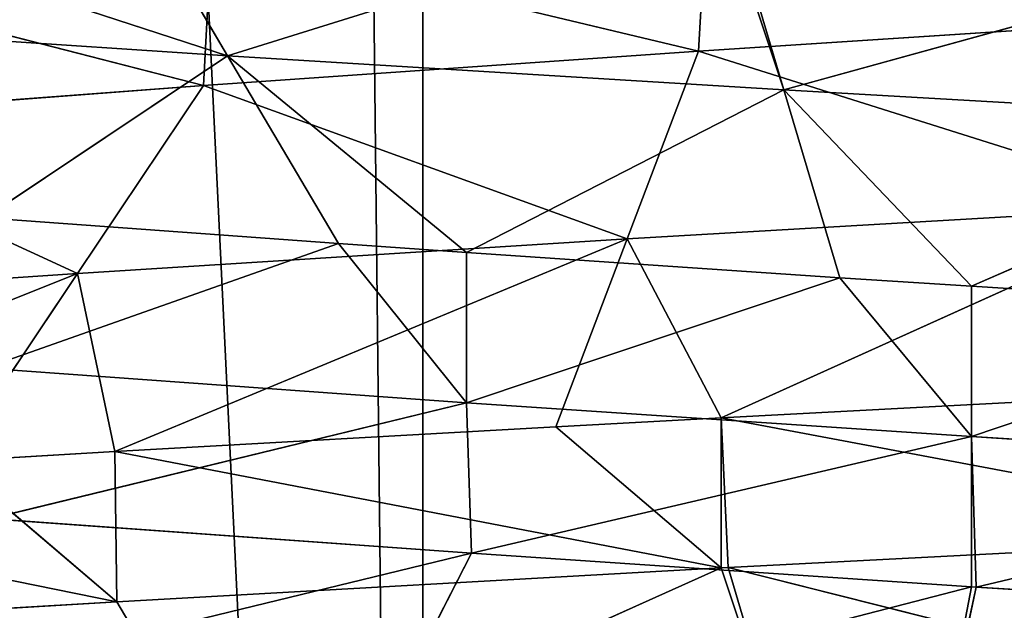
# Model space of a CAD drawing. Extents: x 44 to 247, y 1 to 99.
# Tile 47 of 64: x 142.5 to 144.58, y 9.43 to 10.67. Entities that reach past the tile are written whole.
import ezdxf

# ---------------------------------------------------------------- set-up
doc = ezdxf.new("R2010")
doc.units = 0
doc.header["$LTSCALE"] = 2.54
doc.layers.get('0').update_dxf_attribs({"color": 13, "linetype": 'CONTINUOUS'})

# ---------------------------------------------------------------- blocks, each defined once
blk = doc.blocks.new('WIESZAK_NA_R_CZNIKI_Z_FRON')
at = {"color": 0}
for p, q in [((143.3514, 1.3295, 176.8104), (139.7926, 74.9895, 176.3883)), ((143.3514, 1.3295, 176.8104), (139.7926, 74.9895, 176.3883)), ((143.3514, 1.3295, 176.8104), (142.5387, 74.9895, 176.7499)), ((143.3514, 1.3295, 176.8104), (142.5387, 74.9895, 176.7499)), ((143.3514, 74.9895, 176.8104), (143.3514, 1.3295, 176.8104)), ((143.3514, 74.9895, 176.8104), (143.3514, 1.3295, 176.8104)), ((141.4959, 11.0674, 138.5215), (142.9385, 10.5981, 138.6048)), ((141.4959, 11.0674, 138.5215), (142.9385, 10.5981, 138.6048)), ((142.7038, 10.9949, 137.9587), (142.9385, 10.5981, 138.6048)), ((142.7038, 10.9949, 137.9587), (142.9385, 10.5981, 138.6048)), ((142.9385, 10.5981, 138.6048), (143.9827, 10.9235, 137.6164)), ((142.9385, 10.5981, 138.6048), (143.9827, 10.9235, 137.6164)), ((143.9527, 10.9265, 151.2175), (143.9344, 10.6077, 151.2134)), ((143.9527, 10.9265, 151.2175), (143.9344, 10.6077, 151.2134)), ((144.1154, 10.5258, 138.291), (143.9827, 10.9235, 137.6164)), ((144.1154, 10.5258, 138.291), (143.9827, 10.9235, 137.6164)), ((144.1154, 10.5258, 138.291), (143.9974, 10.9227, 137.6138)), ((144.1154, 10.5258, 138.291), (143.9974, 10.9227, 137.6138)), ((142.9042, 10.8537, 150.8856), (142.8872, 10.535, 150.8785)), ((142.9042, 10.8537, 150.8856), (142.8872, 10.535, 150.8785)), ((142.9042, 10.8537, 150.8856), (143.9344, 10.6077, 151.2134)), ((142.9042, 10.8537, 150.8856), (143.9344, 10.6077, 151.2134)), ((145.3059, 10.8545, 137.5007), (144.1154, 10.5258, 138.291)), ((145.3059, 10.8545, 137.5007), (144.1154, 10.5258, 138.291)), ((142.8872, 10.535, 150.8785), (141.9303, 10.7809, 150.375)), ((142.8872, 10.535, 150.8785), (141.9303, 10.7809, 150.375)), ((141.8305, 10.6712, 139.1221), (142.9385, 10.5981, 138.6048)), ((141.8305, 10.6712, 139.1221), (142.9385, 10.5981, 138.6048)), ((143.9344, 10.6077, 151.2134), (145.0078, 10.6773, 151.3587)), ((143.9344, 10.6077, 151.2134), (145.0078, 10.6773, 151.3587)), ((142.8872, 10.535, 150.8785), (143.9344, 10.6077, 151.2134)), ((142.8872, 10.535, 150.8785), (143.9344, 10.6077, 151.2134)), ((143.9344, 10.6077, 151.2134), (143.7835, 10.2109, 151.884)), ((143.9344, 10.6077, 151.2134), (143.7835, 10.2109, 151.884)), ((143.9344, 10.6077, 151.2134), (144.9749, 10.2804, 152.0454)), ((143.9344, 10.6077, 151.2134), (144.9749, 10.2804, 152.0454)), ((142.9385, 10.5981, 138.6048), (142.4251, 10.2555, 139.5796)), ((142.9385, 10.5981, 138.6048), (142.4251, 10.2555, 139.5796)), ((143.1732, 10.2012, 139.2509), (142.9385, 10.5981, 138.6048)), ((143.1732, 10.2012, 139.2509), (142.9385, 10.5981, 138.6048)), ((143.4438, 10.1823, 139.1596), (142.9385, 10.5981, 138.6048)), ((143.4438, 10.1823, 139.1596), (142.9385, 10.5981, 138.6048)), ((144.1154, 10.5258, 138.291), (142.9385, 10.5981, 138.6048)), ((144.1154, 10.5258, 138.291), (142.9385, 10.5981, 138.6048)), ((141.9154, 10.4623, 150.3653), (142.8872, 10.535, 150.8785)), ((141.9154, 10.4623, 150.3653), (142.8872, 10.535, 150.8785)), ((142.8872, 10.535, 150.8785), (142.621, 10.1381, 151.5122)), ((142.8872, 10.535, 150.8785), (142.621, 10.1381, 151.5122)), ((142.8872, 10.535, 150.8785), (143.7835, 10.2109, 151.884)), ((142.8872, 10.535, 150.8785), (143.7835, 10.2109, 151.884)), ((143.4438, 10.1823, 139.1596), (144.1154, 10.5258, 138.291)), ((143.4438, 10.1823, 139.1596), (144.1154, 10.5258, 138.291)), ((144.1154, 10.5258, 138.291), (144.5118, 10.1108, 138.9262)), ((145.3059, 10.4576, 138.1881), (144.1154, 10.5258, 138.291)), ((144.2335, 10.1289, 138.9682), (144.1154, 10.5258, 138.291)), ((144.2335, 10.1289, 138.9682), (144.1154, 10.5258, 138.291)), ((144.1154, 10.5258, 138.291), (144.5118, 10.1108, 138.9262)), ((145.3059, 10.4576, 138.1881), (144.1154, 10.5258, 138.291)), ((141.9154, 10.4623, 150.3653), (142.621, 10.1381, 151.5122)), ((141.9154, 10.4623, 150.3653), (142.621, 10.1381, 151.5122)), ((144.5118, 10.1108, 138.9262), (145.3059, 10.4576, 138.1881)), ((144.5118, 10.1108, 138.9262), (145.3059, 10.4576, 138.1881)), ((143.7835, 10.2109, 151.884), (144.9749, 10.2804, 152.0454)), ((143.7835, 10.2109, 151.884), (144.9749, 10.2804, 152.0454)), ((144.9749, 10.2804, 152.0454), (143.9827, 9.8331, 152.6249)), ((144.9749, 10.2804, 152.0454), (143.9827, 9.8331, 152.6249)), ((143.1732, 10.2012, 139.2509), (142.4251, 10.2555, 139.5796)), ((143.1732, 10.2012, 139.2509), (142.4251, 10.2555, 139.5796)), ((142.621, 10.1381, 151.5122), (143.7835, 10.2109, 151.884)), ((142.621, 10.1381, 151.5122), (143.7835, 10.2109, 151.884)), ((143.7835, 10.2109, 151.884), (142.6997, 9.7614, 152.2811)), ((143.7835, 10.2109, 151.884), (142.6997, 9.7614, 152.2811)), ((143.6325, 9.814, 152.5546), (143.7835, 10.2109, 151.884)), ((143.6325, 9.814, 152.5546), (143.7835, 10.2109, 151.884)), ((143.9827, 9.8331, 152.6249), (143.7835, 10.2109, 151.884)), ((143.9827, 9.8331, 152.6249), (143.7835, 10.2109, 151.884)), ((143.1732, 10.2012, 139.2509), (142.4251, 9.938, 139.5796)), ((143.1732, 10.2012, 139.2509), (142.4251, 9.938, 139.5796)), ((143.4438, 10.1823, 139.1596), (143.1732, 10.2012, 139.2509)), ((143.1732, 10.2012, 139.2509), (143.4438, 9.8648, 139.1596)), ((143.1732, 10.2012, 139.2509), (143.4438, 9.8648, 139.1596)), ((143.4438, 10.1823, 139.1596), (143.1732, 10.2012, 139.2509)), ((143.4438, 10.1823, 139.1596), (143.4438, 9.8648, 139.1596)), ((144.2335, 10.1289, 138.9682), (143.4438, 10.1823, 139.1596)), ((143.4438, 10.1823, 139.1596), (143.4438, 9.8648, 139.1596)), ((144.2335, 10.1289, 138.9682), (143.4438, 10.1823, 139.1596)), ((142.621, 10.1381, 151.5122), (141.4959, 9.6891, 151.7198)), ((142.621, 10.1381, 151.5122), (141.4959, 9.6891, 151.7198)), ((141.5422, 10.0654, 150.9426), (142.621, 10.1381, 151.5122)), ((141.5422, 10.0654, 150.9426), (142.621, 10.1381, 151.5122)), ((142.3548, 9.7412, 152.146), (142.621, 10.1381, 151.5122)), ((142.3548, 9.7412, 152.146), (142.621, 10.1381, 151.5122)), ((142.6997, 9.7614, 152.2811), (142.621, 10.1381, 151.5122)), ((142.6997, 9.7614, 152.2811), (142.621, 10.1381, 151.5122)), ((143.4438, 9.8648, 139.1596), (144.2335, 10.1289, 138.9682)), ((143.4438, 9.8648, 139.1596), (144.2335, 10.1289, 138.9682)), ((144.5118, 9.7933, 138.9262), (144.2335, 10.1289, 138.9682)), ((144.5118, 9.7933, 138.9262), (144.2335, 10.1289, 138.9682)), ((144.5118, 10.1108, 138.9262), (144.2335, 10.1289, 138.9682)), ((144.5118, 10.1108, 138.9262), (144.2335, 10.1289, 138.9682)), ((144.5118, 9.7933, 138.9262), (144.5118, 10.1108, 138.9262)), ((144.5118, 9.7933, 138.9262), (144.5118, 10.1108, 138.9262)), ((145.3059, 10.0608, 138.8755), (144.5118, 10.1108, 138.9262)), ((145.3059, 10.0608, 138.8755), (144.5118, 10.1108, 138.9262)), ((145.3059, 10.0608, 138.8755), (144.5118, 9.7933, 138.9262)), ((145.3059, 10.0608, 138.8755), (144.5118, 9.7933, 138.9262)), ((142.4251, 9.938, 139.5796), (143.4438, 9.8648, 139.1596)), ((142.4251, 9.938, 139.5796), (143.4438, 9.8648, 139.1596)), ((143.9827, 9.8331, 152.6249), (144.9421, 9.8835, 152.732)), ((143.9827, 9.8331, 152.6249), (144.9421, 9.8835, 152.732)), ((143.4438, 9.8648, 139.1596), (142.4356, 9.6197, 139.5742)), ((143.4438, 9.8648, 139.1596), (142.4356, 9.6197, 139.5742)), ((144.5118, 9.7933, 138.9262), (143.4438, 9.8648, 139.1596)), ((143.4438, 9.8648, 139.1596), (143.4545, 9.5465, 139.1562)), ((143.4438, 9.8648, 139.1596), (143.4545, 9.5465, 139.1562)), ((144.5118, 9.7933, 138.9262), (143.4438, 9.8648, 139.1596)), ((143.6325, 9.814, 152.5546), (143.9827, 9.8331, 152.6249)), ((143.6325, 9.814, 152.5546), (143.9827, 9.8331, 152.6249)), ((143.9827, 9.8331, 152.6249), (143.9827, 9.5156, 152.6249)), ((143.9827, 9.8331, 152.6249), (143.9827, 9.5156, 152.6249)), ((143.9827, 9.8331, 152.6249), (143.9974, 9.5164, 152.6275)), ((143.9827, 9.8331, 152.6249), (143.9974, 9.5164, 152.6275)), ((143.9827, 9.8331, 152.6249), (145.3059, 9.5845, 152.7407)), ((143.9827, 9.8331, 152.6249), (145.3059, 9.5845, 152.7407)), ((142.6997, 9.7614, 152.2811), (143.6325, 9.814, 152.5546)), ((142.6997, 9.7614, 152.2811), (143.6325, 9.814, 152.5546)), ((143.6325, 9.814, 152.5546), (143.9827, 9.5156, 152.6249)), ((143.6325, 9.814, 152.5546), (143.9827, 9.5156, 152.6249)), ((144.5118, 9.7933, 138.9262), (143.4545, 9.5465, 139.1562)), ((144.5118, 9.7933, 138.9262), (143.4545, 9.5465, 139.1562)), ((144.5118, 9.4758, 138.9262), (144.5118, 9.7933, 138.9262)), ((144.5118, 9.7933, 138.9262), (145.5816, 9.7262, 138.8816)), ((144.5118, 9.7933, 138.9262), (145.5816, 9.7262, 138.8816)), ((144.5118, 9.7933, 138.9262), (144.5223, 9.4751, 138.9248)), ((144.5118, 9.7933, 138.9262), (144.5223, 9.4751, 138.9248)), ((144.5118, 9.4758, 138.9262), (144.5118, 9.7933, 138.9262)), ((142.3548, 9.7412, 152.146), (142.6997, 9.7614, 152.2811)), ((142.3548, 9.7412, 152.146), (142.6997, 9.7614, 152.2811)), ((142.6997, 9.7614, 152.2811), (142.7038, 9.4441, 152.2826)), ((142.6997, 9.7614, 152.2811), (142.7038, 9.4441, 152.2826)), ((142.6997, 9.7614, 152.2811), (143.9827, 9.5156, 152.6249)), ((142.6997, 9.7614, 152.2811), (143.9827, 9.5156, 152.6249)), ((142.3548, 9.7412, 152.146), (142.7038, 9.4441, 152.2826)), ((142.3548, 9.7412, 152.146), (142.7038, 9.4441, 152.2826)), ((145.5816, 9.7262, 138.8816), (144.5223, 9.4751, 138.9248)), ((145.5816, 9.7262, 138.8816), (144.5223, 9.4751, 138.9248)), ((141.4959, 9.6891, 151.7198), (142.7038, 9.4441, 152.2826)), ((141.4959, 9.6891, 151.7198), (142.7038, 9.4441, 152.2826)), ((143.4545, 9.5465, 139.1562), (142.4356, 9.6197, 139.5742)), ((143.4545, 9.5465, 139.1562), (142.4356, 9.6197, 139.5742)), ((145.3059, 9.5845, 152.7407), (143.9974, 9.5164, 152.6275)), ((145.3059, 9.5845, 152.7407), (143.9974, 9.5164, 152.6275)), ((143.4545, 9.5465, 139.1562), (142.1196, 9.2228, 138.9637)), ((143.4545, 9.5465, 139.1562), (142.1196, 9.2228, 138.9637)), ((143.4545, 9.5465, 139.1562), (143.2507, 9.1497, 138.4997)), ((143.4545, 9.5465, 139.1562), (143.2507, 9.1497, 138.4997)), ((144.5118, 9.4758, 138.9262), (143.4545, 9.5465, 139.1562)), ((144.5118, 9.4758, 138.9262), (143.4545, 9.5465, 139.1562)), ((143.9827, 9.5156, 152.6249), (142.7038, 9.4441, 152.2826)), ((143.9827, 9.5156, 152.6249), (142.7038, 9.4441, 152.2826)), ((143.9827, 9.5156, 152.6249), (142.9385, 9.0472, 151.6365)), ((143.9827, 9.5156, 152.6249), (142.9385, 9.0472, 151.6365)), ((143.9974, 9.5164, 152.6275), (143.9827, 9.5156, 152.6249)), ((143.9974, 9.5164, 152.6275), (143.9827, 9.5156, 152.6249)), ((143.9827, 9.5156, 152.6249), (144.1154, 9.1195, 151.9503)), ((143.9827, 9.5156, 152.6249), (144.1154, 9.1195, 151.9503)), ((143.9974, 9.5164, 152.6275), (144.1154, 9.1195, 151.9503)), ((143.9974, 9.5164, 152.6275), (144.1154, 9.1195, 151.9503)), ((143.9974, 9.5164, 152.6275), (145.3059, 9.1876, 152.0532)), ((143.9974, 9.5164, 152.6275), (145.3059, 9.1876, 152.0532)), ((144.5118, 9.4758, 138.9262), (143.2507, 9.1497, 138.4997)), ((144.5118, 9.4758, 138.9262), (143.2507, 9.1497, 138.4997)), ((144.5118, 9.4758, 138.9262), (144.436, 9.0782, 138.2429)), ((144.5118, 9.4758, 138.9262), (144.436, 9.0782, 138.2429)), ((144.5223, 9.4751, 138.9248), (144.436, 9.0782, 138.2429)), ((144.5223, 9.4751, 138.9248), (144.436, 9.0782, 138.2429)), ((144.5223, 9.4751, 138.9248), (144.5118, 9.4758, 138.9262)), ((144.5223, 9.4751, 138.9248), (144.5118, 9.4758, 138.9262)), ((145.5915, 9.4081, 138.882), (144.5223, 9.4751, 138.9248)), ((145.5915, 9.4081, 138.882), (144.5223, 9.4751, 138.9248)), ((142.7038, 9.4441, 152.2826), (141.4959, 9.3716, 151.7198)), ((142.7038, 9.4441, 152.2826), (141.4959, 9.3716, 151.7198)), ((142.7038, 9.4441, 152.2826), (142.9385, 9.0472, 151.6365)), ((142.7038, 9.4441, 152.2826), (142.9385, 9.0472, 151.6365))]:
    blk.add_line(p, q, dxfattribs=at)
mesh = blk.add_polyface(dxfattribs=at)
corners = [(143.3514, 1.3295, 176.8104), (139.7926, 74.9895, 176.3883), (139.4719, 1.3295, 176.3301)]
mesh.append_faces([[corners[k] for k in face] for face in [(0, 1, 2)]], dxfattribs={"color": 0})
mesh = blk.add_polyface(dxfattribs=at)
corners = [(143.3514, 1.3295, 176.8104), (142.5387, 74.9895, 176.7499), (139.7926, 74.9895, 176.3883)]
mesh.append_faces([[corners[k] for k in face] for face in [(0, 1, 2)]], dxfattribs={"color": 0})
mesh = blk.add_polyface(dxfattribs=at)
corners = [(142.5387, 74.9895, 113.4915), (141.4042, 1.3295, 113.6113), (141.4042, 74.9895, 113.6113)]
mesh.append_faces([[corners[k] for k in face] for face in [(0, 1, 2)]], dxfattribs={"color": 0})
mesh = blk.add_polyface(dxfattribs=at)
corners = [(145.3059, 1.3295, 113.3707), (141.4042, 1.3295, 113.6113), (142.5387, 74.9895, 113.4915)]
mesh.append_faces([[corners[k] for k in face] for face in [(0, 1, 2)]], dxfattribs={"color": 0})
mesh = blk.add_polyface(dxfattribs=at)
corners = [(143.3514, 74.9895, 176.8104), (142.5387, 74.9895, 176.7499), (143.3514, 1.3295, 176.8104)]
mesh.append_faces([[corners[k] for k in face] for face in [(0, 1, 2)]], dxfattribs={"color": 0})
mesh = blk.add_polyface(dxfattribs=at)
corners = [(145.3059, 1.3295, 113.3707), (142.5387, 74.9895, 113.4915), (145.3059, 74.9895, 113.3707)]
mesh.append_faces([[corners[k] for k in face] for face in [(0, 1, 2)]], dxfattribs={"color": 0})
mesh = blk.add_polyface(dxfattribs=at)
corners = [(145.3059, 1.3295, 176.8707), (143.3514, 74.9895, 176.8104), (143.3514, 1.3295, 176.8104), (145.3059, 74.9895, 176.8707)]
mesh.append_faces([[corners[k] for k in face] for face in [(0, 1, 2), (1, 0, 3)]], dxfattribs={"vtx0": -1, "color": 0})
mesh = blk.add_polyface(dxfattribs=at)
corners = [(142.9385, 10.5981, 138.6048), (142.7038, 10.9949, 137.9587), (141.4959, 11.0674, 138.5215)]
mesh.append_faces([[corners[k] for k in face] for face in [(0, 1, 2)]], dxfattribs={"color": 0})
mesh = blk.add_polyface(dxfattribs=at)
corners = [(141.8305, 10.6712, 139.1221), (142.9385, 10.5981, 138.6048), (141.4959, 11.0674, 138.5215)]
mesh.append_faces([[corners[k] for k in face] for face in [(0, 1, 2)]], dxfattribs={"color": 0})
mesh = blk.add_polyface(dxfattribs=at)
corners = [(142.9385, 10.5981, 138.6048), (143.9827, 10.9235, 137.6164), (142.7038, 10.9949, 137.9587)]
mesh.append_faces([[corners[k] for k in face] for face in [(0, 1, 2)]], dxfattribs={"color": 0})
mesh = blk.add_polyface(dxfattribs=at)
corners = [(143.9527, 10.9265, 151.2175), (143.9344, 10.6077, 151.2134), (142.9042, 10.8537, 150.8856)]
mesh.append_faces([[corners[k] for k in face] for face in [(0, 1, 2)]], dxfattribs={"color": 0})
mesh = blk.add_polyface(dxfattribs=at)
corners = [(142.9385, 10.5981, 138.6048), (144.1154, 10.5258, 138.291), (143.9827, 10.9235, 137.6164)]
mesh.append_faces([[corners[k] for k in face] for face in [(0, 1, 2)]], dxfattribs={"color": 0})
mesh = blk.add_polyface(dxfattribs=at)
corners = [(145.0078, 10.6773, 151.3587), (143.9344, 10.6077, 151.2134), (143.9527, 10.9265, 151.2175)]
mesh.append_faces([[corners[k] for k in face] for face in [(0, 1, 2)]], dxfattribs={"color": 0})
mesh = blk.add_polyface(dxfattribs=at)
corners = [(144.1154, 10.5258, 138.291), (143.9974, 10.9227, 137.6138), (143.9827, 10.9235, 137.6164)]
mesh.append_faces([[corners[k] for k in face] for face in [(0, 1, 2)]], dxfattribs={"color": 0})
mesh = blk.add_polyface(dxfattribs=at)
corners = [(144.1154, 10.5258, 138.291), (145.3059, 10.8545, 137.5007), (143.9974, 10.9227, 137.6138)]
mesh.append_faces([[corners[k] for k in face] for face in [(0, 1, 2)]], dxfattribs={"color": 0})
mesh = blk.add_polyface(dxfattribs=at)
corners = [(142.9042, 10.8537, 150.8856), (142.8872, 10.535, 150.8785), (141.9303, 10.7809, 150.375)]
mesh.append_faces([[corners[k] for k in face] for face in [(0, 1, 2)]], dxfattribs={"color": 0})
mesh = blk.add_polyface(dxfattribs=at)
corners = [(143.9344, 10.6077, 151.2134), (142.8872, 10.535, 150.8785), (142.9042, 10.8537, 150.8856)]
mesh.append_faces([[corners[k] for k in face] for face in [(0, 1, 2)]], dxfattribs={"color": 0})
mesh = blk.add_polyface(dxfattribs=at)
corners = [(144.1154, 10.5258, 138.291), (145.3059, 10.4576, 138.1881), (145.3059, 10.8545, 137.5007)]
mesh.append_faces([[corners[k] for k in face] for face in [(0, 1, 2)]], dxfattribs={"color": 0})
mesh = blk.add_polyface(dxfattribs=at)
corners = [(142.8872, 10.535, 150.8785), (141.9154, 10.4623, 150.3653), (141.9303, 10.7809, 150.375)]
mesh.append_faces([[corners[k] for k in face] for face in [(0, 1, 2)]], dxfattribs={"color": 0})
mesh = blk.add_polyface(dxfattribs=at)
corners = [(142.4251, 10.2555, 139.5796), (142.9385, 10.5981, 138.6048), (141.8305, 10.6712, 139.1221)]
mesh.append_faces([[corners[k] for k in face] for face in [(0, 1, 2)]], dxfattribs={"color": 0})
mesh = blk.add_polyface(dxfattribs=at)
corners = [(144.9749, 10.2804, 152.0454), (143.9344, 10.6077, 151.2134), (145.0078, 10.6773, 151.3587)]
mesh.append_faces([[corners[k] for k in face] for face in [(0, 1, 2)]], dxfattribs={"color": 0})
mesh = blk.add_polyface(dxfattribs=at)
corners = [(143.7835, 10.2109, 151.884), (142.8872, 10.535, 150.8785), (143.9344, 10.6077, 151.2134)]
mesh.append_faces([[corners[k] for k in face] for face in [(0, 1, 2)]], dxfattribs={"color": 0})
mesh = blk.add_polyface(dxfattribs=at)
corners = [(144.9749, 10.2804, 152.0454), (143.7835, 10.2109, 151.884), (143.9344, 10.6077, 151.2134)]
mesh.append_faces([[corners[k] for k in face] for face in [(0, 1, 2)]], dxfattribs={"color": 0})
mesh = blk.add_polyface(dxfattribs=at)
corners = [(142.4251, 10.2555, 139.5796), (143.1732, 10.2012, 139.2509), (142.9385, 10.5981, 138.6048)]
mesh.append_faces([[corners[k] for k in face] for face in [(0, 1, 2)]], dxfattribs={"color": 0})
mesh = blk.add_polyface(dxfattribs=at)
corners = [(143.1732, 10.2012, 139.2509), (143.4438, 10.1823, 139.1596), (142.9385, 10.5981, 138.6048)]
mesh.append_faces([[corners[k] for k in face] for face in [(0, 1, 2)]], dxfattribs={"color": 0})
mesh = blk.add_polyface(dxfattribs=at)
corners = [(143.4438, 10.1823, 139.1596), (144.1154, 10.5258, 138.291), (142.9385, 10.5981, 138.6048)]
mesh.append_faces([[corners[k] for k in face] for face in [(0, 1, 2)]], dxfattribs={"color": 0})
mesh = blk.add_polyface(dxfattribs=at)
corners = [(142.621, 10.1381, 151.5122), (141.9154, 10.4623, 150.3653), (142.8872, 10.535, 150.8785)]
mesh.append_faces([[corners[k] for k in face] for face in [(0, 1, 2)]], dxfattribs={"color": 0})
mesh = blk.add_polyface(dxfattribs=at)
corners = [(143.7835, 10.2109, 151.884), (142.621, 10.1381, 151.5122), (142.8872, 10.535, 150.8785)]
mesh.append_faces([[corners[k] for k in face] for face in [(0, 1, 2)]], dxfattribs={"color": 0})
mesh = blk.add_polyface(dxfattribs=at)
corners = [(143.4438, 10.1823, 139.1596), (144.2335, 10.1289, 138.9682), (144.1154, 10.5258, 138.291)]
mesh.append_faces([[corners[k] for k in face] for face in [(0, 1, 2)]], dxfattribs={"color": 0})
mesh = blk.add_polyface(dxfattribs=at)
corners = [(144.5118, 10.1108, 138.9262), (145.3059, 10.4576, 138.1881), (144.1154, 10.5258, 138.291)]
mesh.append_faces([[corners[k] for k in face] for face in [(0, 1, 2)]], dxfattribs={"color": 0})
mesh = blk.add_polyface(dxfattribs=at)
corners = [(144.2335, 10.1289, 138.9682), (144.5118, 10.1108, 138.9262), (144.1154, 10.5258, 138.291)]
mesh.append_faces([[corners[k] for k in face] for face in [(0, 1, 2)]], dxfattribs={"color": 0})
mesh = blk.add_polyface(dxfattribs=at)
corners = [(142.621, 10.1381, 151.5122), (141.5422, 10.0654, 150.9426), (141.9154, 10.4623, 150.3653)]
mesh.append_faces([[corners[k] for k in face] for face in [(0, 1, 2)]], dxfattribs={"color": 0})
mesh = blk.add_polyface(dxfattribs=at)
corners = [(144.5118, 10.1108, 138.9262), (145.3059, 10.0608, 138.8755), (145.3059, 10.4576, 138.1881)]
mesh.append_faces([[corners[k] for k in face] for face in [(0, 1, 2)]], dxfattribs={"color": 0})
mesh = blk.add_polyface(dxfattribs=at)
corners = [(143.9827, 9.8331, 152.6249), (143.7835, 10.2109, 151.884), (144.9749, 10.2804, 152.0454)]
mesh.append_faces([[corners[k] for k in face] for face in [(0, 1, 2)]], dxfattribs={"color": 0})
mesh = blk.add_polyface(dxfattribs=at)
corners = [(144.9421, 9.8835, 152.732), (143.9827, 9.8331, 152.6249), (144.9749, 10.2804, 152.0454)]
mesh.append_faces([[corners[k] for k in face] for face in [(0, 1, 2)]], dxfattribs={"color": 0})
mesh = blk.add_polyface(dxfattribs=at)
corners = [(143.1732, 10.2012, 139.2509), (142.4251, 10.2555, 139.5796), (142.4251, 9.938, 139.5796)]
mesh.append_faces([[corners[k] for k in face] for face in [(0, 1, 2)]], dxfattribs={"color": 0})
mesh = blk.add_polyface(dxfattribs=at)
corners = [(142.6997, 9.7614, 152.2811), (142.621, 10.1381, 151.5122), (143.7835, 10.2109, 151.884)]
mesh.append_faces([[corners[k] for k in face] for face in [(0, 1, 2)]], dxfattribs={"color": 0})
mesh = blk.add_polyface(dxfattribs=at)
corners = [(143.6325, 9.814, 152.5546), (142.6997, 9.7614, 152.2811), (143.7835, 10.2109, 151.884)]
mesh.append_faces([[corners[k] for k in face] for face in [(0, 1, 2)]], dxfattribs={"color": 0})
mesh = blk.add_polyface(dxfattribs=at)
corners = [(143.9827, 9.8331, 152.6249), (143.6325, 9.814, 152.5546), (143.7835, 10.2109, 151.884)]
mesh.append_faces([[corners[k] for k in face] for face in [(0, 1, 2)]], dxfattribs={"color": 0})
mesh = blk.add_polyface(dxfattribs=at)
corners = [(143.4438, 9.8648, 139.1596), (143.1732, 10.2012, 139.2509), (142.4251, 9.938, 139.5796)]
mesh.append_faces([[corners[k] for k in face] for face in [(0, 1, 2)]], dxfattribs={"color": 0})
mesh = blk.add_polyface(dxfattribs=at)
corners = [(143.4438, 10.1823, 139.1596), (143.1732, 10.2012, 139.2509), (143.4438, 9.8648, 139.1596)]
mesh.append_faces([[corners[k] for k in face] for face in [(0, 1, 2)]], dxfattribs={"color": 0})
mesh = blk.add_polyface(dxfattribs=at)
corners = [(144.2335, 10.1289, 138.9682), (143.4438, 10.1823, 139.1596), (143.4438, 9.8648, 139.1596)]
mesh.append_faces([[corners[k] for k in face] for face in [(0, 1, 2)]], dxfattribs={"color": 0})
mesh = blk.add_polyface(dxfattribs=at)
corners = [(141.4959, 9.6891, 151.7198), (141.5422, 10.0654, 150.9426), (142.621, 10.1381, 151.5122)]
mesh.append_faces([[corners[k] for k in face] for face in [(0, 1, 2)]], dxfattribs={"color": 0})
mesh = blk.add_polyface(dxfattribs=at)
corners = [(142.3548, 9.7412, 152.146), (141.4959, 9.6891, 151.7198), (142.621, 10.1381, 151.5122)]
mesh.append_faces([[corners[k] for k in face] for face in [(0, 1, 2)]], dxfattribs={"color": 0})
mesh = blk.add_polyface(dxfattribs=at)
corners = [(142.6997, 9.7614, 152.2811), (142.3548, 9.7412, 152.146), (142.621, 10.1381, 151.5122)]
mesh.append_faces([[corners[k] for k in face] for face in [(0, 1, 2)]], dxfattribs={"color": 0})
mesh = blk.add_polyface(dxfattribs=at)
corners = [(144.5118, 9.7933, 138.9262), (144.2335, 10.1289, 138.9682), (143.4438, 9.8648, 139.1596)]
mesh.append_faces([[corners[k] for k in face] for face in [(0, 1, 2)]], dxfattribs={"color": 0})
mesh = blk.add_polyface(dxfattribs=at)
corners = [(144.5118, 10.1108, 138.9262), (144.2335, 10.1289, 138.9682), (144.5118, 9.7933, 138.9262)]
mesh.append_faces([[corners[k] for k in face] for face in [(0, 1, 2)]], dxfattribs={"color": 0})
mesh = blk.add_polyface(dxfattribs=at)
corners = [(145.3059, 10.0608, 138.8755), (144.5118, 10.1108, 138.9262), (144.5118, 9.7933, 138.9262)]
mesh.append_faces([[corners[k] for k in face] for face in [(0, 1, 2)]], dxfattribs={"color": 0})
mesh = blk.add_polyface(dxfattribs=at)
corners = [(145.5816, 9.7262, 138.8816), (145.3059, 10.0608, 138.8755), (144.5118, 9.7933, 138.9262)]
mesh.append_faces([[corners[k] for k in face] for face in [(0, 1, 2)]], dxfattribs={"color": 0})
mesh = blk.add_polyface(dxfattribs=at)
corners = [(143.4438, 9.8648, 139.1596), (142.4251, 9.938, 139.5796), (142.4356, 9.6197, 139.5742)]
mesh.append_faces([[corners[k] for k in face] for face in [(0, 1, 2)]], dxfattribs={"color": 0})
mesh = blk.add_polyface(dxfattribs=at)
corners = [(145.3059, 9.5845, 152.7407), (143.9827, 9.8331, 152.6249), (144.9421, 9.8835, 152.732)]
mesh.append_faces([[corners[k] for k in face] for face in [(0, 1, 2)]], dxfattribs={"color": 0})
mesh = blk.add_polyface(dxfattribs=at)
corners = [(143.4545, 9.5465, 139.1562), (143.4438, 9.8648, 139.1596), (142.4356, 9.6197, 139.5742)]
mesh.append_faces([[corners[k] for k in face] for face in [(0, 1, 2)]], dxfattribs={"color": 0})
mesh = blk.add_polyface(dxfattribs=at)
corners = [(144.5118, 9.7933, 138.9262), (143.4438, 9.8648, 139.1596), (143.4545, 9.5465, 139.1562)]
mesh.append_faces([[corners[k] for k in face] for face in [(0, 1, 2)]], dxfattribs={"color": 0})
mesh = blk.add_polyface(dxfattribs=at)
corners = [(143.9827, 9.5156, 152.6249), (143.6325, 9.814, 152.5546), (143.9827, 9.8331, 152.6249)]
mesh.append_faces([[corners[k] for k in face] for face in [(0, 1, 2)]], dxfattribs={"color": 0})
mesh = blk.add_polyface(dxfattribs=at)
corners = [(143.9974, 9.5164, 152.6275), (143.9827, 9.5156, 152.6249), (143.9827, 9.8331, 152.6249)]
mesh.append_faces([[corners[k] for k in face] for face in [(0, 1, 2)]], dxfattribs={"color": 0})
mesh = blk.add_polyface(dxfattribs=at)
corners = [(145.3059, 9.5845, 152.7407), (143.9974, 9.5164, 152.6275), (143.9827, 9.8331, 152.6249)]
mesh.append_faces([[corners[k] for k in face] for face in [(0, 1, 2)]], dxfattribs={"color": 0})
mesh = blk.add_polyface(dxfattribs=at)
corners = [(143.9827, 9.5156, 152.6249), (142.6997, 9.7614, 152.2811), (143.6325, 9.814, 152.5546)]
mesh.append_faces([[corners[k] for k in face] for face in [(0, 1, 2)]], dxfattribs={"color": 0})
mesh = blk.add_polyface(dxfattribs=at)
corners = [(144.5118, 9.7933, 138.9262), (143.4545, 9.5465, 139.1562), (144.5118, 9.4758, 138.9262)]
mesh.append_faces([[corners[k] for k in face] for face in [(0, 1, 2)]], dxfattribs={"color": 0})
mesh = blk.add_polyface(dxfattribs=at)
corners = [(145.5816, 9.7262, 138.8816), (144.5118, 9.7933, 138.9262), (144.5223, 9.4751, 138.9248)]
mesh.append_faces([[corners[k] for k in face] for face in [(0, 1, 2)]], dxfattribs={"color": 0})
mesh = blk.add_polyface(dxfattribs=at)
corners = [(144.5223, 9.4751, 138.9248), (144.5118, 9.7933, 138.9262), (144.5118, 9.4758, 138.9262)]
mesh.append_faces([[corners[k] for k in face] for face in [(0, 1, 2)]], dxfattribs={"color": 0})
mesh = blk.add_polyface(dxfattribs=at)
corners = [(142.7038, 9.4441, 152.2826), (142.3548, 9.7412, 152.146), (142.6997, 9.7614, 152.2811)]
mesh.append_faces([[corners[k] for k in face] for face in [(0, 1, 2)]], dxfattribs={"color": 0})
mesh = blk.add_polyface(dxfattribs=at)
corners = [(143.9827, 9.5156, 152.6249), (142.7038, 9.4441, 152.2826), (142.6997, 9.7614, 152.2811)]
mesh.append_faces([[corners[k] for k in face] for face in [(0, 1, 2)]], dxfattribs={"color": 0})
mesh = blk.add_polyface(dxfattribs=at)
corners = [(142.7038, 9.4441, 152.2826), (141.4959, 9.6891, 151.7198), (142.3548, 9.7412, 152.146)]
mesh.append_faces([[corners[k] for k in face] for face in [(0, 1, 2)]], dxfattribs={"color": 0})
mesh = blk.add_polyface(dxfattribs=at)
corners = [(145.5915, 9.4081, 138.882), (145.5816, 9.7262, 138.8816), (144.5223, 9.4751, 138.9248)]
mesh.append_faces([[corners[k] for k in face] for face in [(0, 1, 2)]], dxfattribs={"color": 0})
mesh = blk.add_polyface(dxfattribs=at)
corners = [(142.7038, 9.4441, 152.2826), (141.4959, 9.3716, 151.7198), (141.4959, 9.6891, 151.7198)]
mesh.append_faces([[corners[k] for k in face] for face in [(0, 1, 2)]], dxfattribs={"color": 0})
mesh = blk.add_polyface(dxfattribs=at)
corners = [(142.4356, 9.6197, 139.5742), (142.1196, 9.2228, 138.9637), (143.4545, 9.5465, 139.1562)]
mesh.append_faces([[corners[k] for k in face] for face in [(0, 1, 2)]], dxfattribs={"color": 0})
mesh = blk.add_polyface(dxfattribs=at)
corners = [(145.3059, 9.5845, 152.7407), (145.3059, 9.1876, 152.0532), (143.9974, 9.5164, 152.6275)]
mesh.append_faces([[corners[k] for k in face] for face in [(0, 1, 2)]], dxfattribs={"color": 0})
mesh = blk.add_polyface(dxfattribs=at)
corners = [(143.4545, 9.5465, 139.1562), (142.1196, 9.2228, 138.9637), (143.2507, 9.1497, 138.4997)]
mesh.append_faces([[corners[k] for k in face] for face in [(0, 1, 2)]], dxfattribs={"color": 0})
mesh = blk.add_polyface(dxfattribs=at)
corners = [(143.4545, 9.5465, 139.1562), (143.2507, 9.1497, 138.4997), (144.5118, 9.4758, 138.9262)]
mesh.append_faces([[corners[k] for k in face] for face in [(0, 1, 2)]], dxfattribs={"color": 0})
mesh = blk.add_polyface(dxfattribs=at)
corners = [(143.9827, 9.5156, 152.6249), (142.9385, 9.0472, 151.6365), (142.7038, 9.4441, 152.2826)]
mesh.append_faces([[corners[k] for k in face] for face in [(0, 1, 2)]], dxfattribs={"color": 0})
mesh = blk.add_polyface(dxfattribs=at)
corners = [(143.9827, 9.5156, 152.6249), (144.1154, 9.1195, 151.9503), (142.9385, 9.0472, 151.6365)]
mesh.append_faces([[corners[k] for k in face] for face in [(0, 1, 2)]], dxfattribs={"color": 0})
mesh = blk.add_polyface(dxfattribs=at)
corners = [(143.9974, 9.5164, 152.6275), (144.1154, 9.1195, 151.9503), (143.9827, 9.5156, 152.6249)]
mesh.append_faces([[corners[k] for k in face] for face in [(0, 1, 2)]], dxfattribs={"color": 0})
mesh = blk.add_polyface(dxfattribs=at)
corners = [(143.9974, 9.5164, 152.6275), (145.3059, 9.1876, 152.0532), (144.1154, 9.1195, 151.9503)]
mesh.append_faces([[corners[k] for k in face] for face in [(0, 1, 2)]], dxfattribs={"color": 0})
mesh = blk.add_polyface(dxfattribs=at)
corners = [(144.5118, 9.4758, 138.9262), (143.2507, 9.1497, 138.4997), (144.436, 9.0782, 138.2429)]
mesh.append_faces([[corners[k] for k in face] for face in [(0, 1, 2)]], dxfattribs={"color": 0})
mesh = blk.add_polyface(dxfattribs=at)
corners = [(144.5118, 9.4758, 138.9262), (144.436, 9.0782, 138.2429), (144.5223, 9.4751, 138.9248)]
mesh.append_faces([[corners[k] for k in face] for face in [(0, 1, 2)]], dxfattribs={"color": 0})
mesh = blk.add_polyface(dxfattribs=at)
corners = [(144.5223, 9.4751, 138.9248), (144.436, 9.0782, 138.2429), (145.5915, 9.4081, 138.882)]
mesh.append_faces([[corners[k] for k in face] for face in [(0, 1, 2)]], dxfattribs={"color": 0})
mesh = blk.add_polyface(dxfattribs=at)
corners = [(142.7038, 9.4441, 152.2826), (142.9385, 9.0472, 151.6365), (141.4959, 9.3716, 151.7198)]
mesh.append_faces([[corners[k] for k in face] for face in [(0, 1, 2)]], dxfattribs={"color": 0})

msp = doc.modelspace()

# ---------------------------------------------------------------- block references
at = {"color": 0}
msp.add_blockref('WIESZAK_NA_R_CZNIKI_Z_FRON', (0, 0), dxfattribs=at)

doc.saveas('drawing.dxf')
